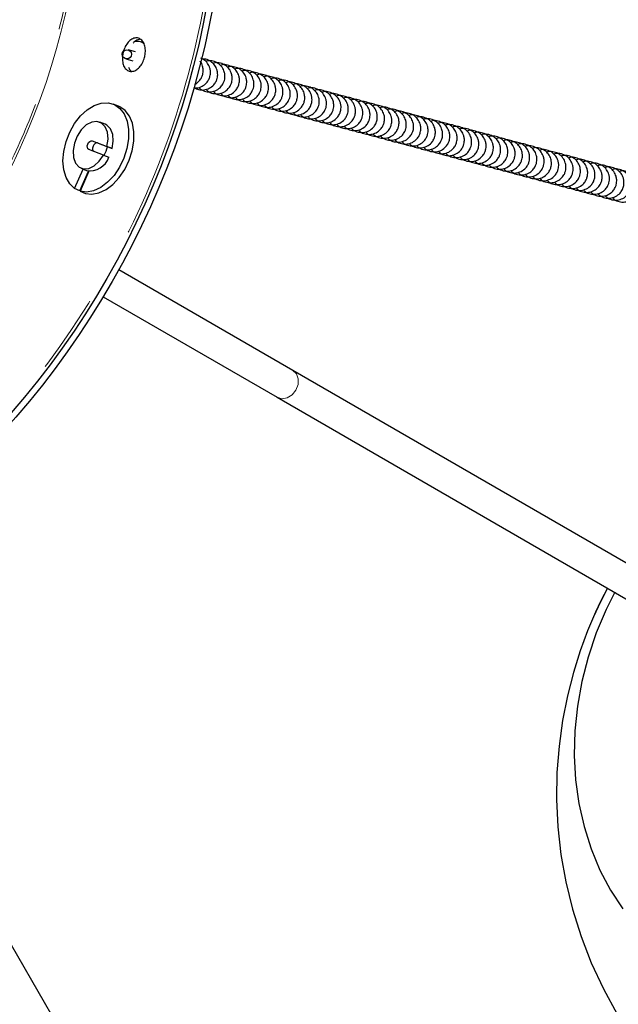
# Model space of a CAD drawing. Header units: millimetres. Extents: x 313 to 1951, y 543 to 2760.
# Tile 12 of 64: x 791 to 887, y 730 to 888. Entities that reach past the tile are written whole.
import ezdxf

# ---------------------------------------------------------------- set-up
doc = ezdxf.new("R2010")
doc.units = ezdxf.units.MM
doc.header["$LTSCALE"] = 10
doc.linetypes.add('PHANTOM', pattern=[12.7, 6.35, -1.27, 1.27, -1.27, 1.27, -1.27])

msp = doc.modelspace()

# ---------------------------------------------------------------- linework, layer by layer
at = {"color": 7, "linetype": 'Continuous', "lineweight": 25}
for p, q in [((809.7, 882.81), (808.54, 883.12)), ((808.16, 881.67), (809.32, 881.36)), ((807.01, 874.08), (806.16, 874.43)), ((804.85, 871.18), (804, 871.52)), ((802.77, 868.51), (805.14, 867.62)), ((803.63, 868.17), (805.99, 867.28)), ((804.59, 866.23), (802.23, 867.12)), ((805.99, 867.28), (805.14, 867.62)), ((804.59, 866.23), (805.44, 865.88)), ((799.94, 860.84), (801.31, 863.98)), ((800.79, 860.5), (802.17, 863.67)), ((802.22, 863.66), (800.81, 860.42)), ((801, 864.11), (801.85, 863.76)), ((800.79, 860.5), (799.94, 860.84)), ((800.81, 860.42), (801.67, 860.08)), ((834.98, 831.66), (807.02, 847.8)), ((804.52, 843.47), (832.48, 827.33)), ((913.96, 786.05), (834.98, 831.66)), ((832.48, 827.33), (911.52, 781.69)), ((818.81, 689.07), (773.21, 768.05))]:
    msp.add_line(p, q, dxfattribs=at)
at = {"color": 250, "linetype": 'PHANTOM', "lineweight": 18}
msp.add_line((802.77, 868.51), (803.63, 868.17), dxfattribs=at)
at = {"color": 7, "linetype": 'Continuous', "lineweight": 25, "flags": 128}
for points in [[(799.94, 860.84), (799.15, 861.59), (798.56, 862.62), (798.2, 863.88), (798.07, 865.3), (798.2, 866.83), (798.56, 868.39), (799.16, 869.9), (799.94, 871.3), (800.89, 872.52), (801.96, 873.5), (803.09, 874.2), (804.23, 874.59), (805.33, 874.63), (806.34, 874.35), (807.21, 873.73), (807.9, 872.83), (808.37, 871.67), (808.61, 870.32), (808.6, 868.83), (808.34, 867.27), (807.85, 865.73), (807.15, 864.27), (806.27, 862.96), (805.25, 861.86), (804.14, 861.02), (803, 860.49), (801.87, 860.29), (800.81, 860.42)], [(801.67, 860.08), (802.72, 859.94), (803.85, 860.15), (804.99, 860.68), (806.1, 861.52), (807.12, 862.61), (808, 863.93), (808.7, 865.39), (809.19, 866.93), (809.45, 868.48), (809.46, 869.97), (809.22, 871.33), (808.75, 872.48), (808.06, 873.39), (807.19, 874), (807.01, 874.08)], [(805.14, 867.62), (805.31, 868.8), (805.22, 869.89), (804.86, 870.77), (804.28, 871.38), (803.53, 871.64), (802.68, 871.53), (801.81, 871.07), (801.01, 870.3), (800.35, 869.29), (799.9, 868.14), (799.69, 866.95), (799.76, 865.85), (800.09, 864.94), (800.65, 864.3), (801.38, 864), (802.23, 864.07), (803.1, 864.49), (803.91, 865.24), (804.59, 866.23)], [(805.99, 867.28), (806.16, 868.46), (806.07, 869.54), (805.71, 870.43), (805.13, 871.03), (804.85, 871.18)], [(802.23, 867.12), (802.07, 867.24), (801.99, 867.44), (801.98, 867.71), (802.05, 867.99), (802.19, 868.24), (802.37, 868.43), (802.58, 868.53), (802.77, 868.51)], [(803.63, 868.17), (803.43, 868.18), (803.23, 868.09), (803.04, 867.9), (802.9, 867.64), (802.83, 867.36), (802.84, 867.1), (802.93, 866.89), (802.98, 866.83)], [(885.58, 796.67), (884.5, 794.63), (883.66, 792.85), (882.38, 789.84), (881.19, 786.64), (880.08, 783.12), (879.12, 779.37), (878.34, 775.42), (877.78, 771.31), (877.45, 767.07), (877.39, 762.74), (877.6, 758.35), (878.09, 753.93), (878.87, 749.51), (879.94, 745.11), (881.31, 740.76), (882.96, 736.49), (884.9, 732.31), (887.12, 728.26)], [(886.72, 796.01), (885.34, 793.24), (883.75, 789.48), (882.44, 785.62), (881.44, 781.69), (880.73, 777.73), (880.33, 773.76), (880.23, 769.81), (880.45, 765.92), (880.98, 762.1), (881.81, 758.39), (882.94, 754.82), (884.36, 751.41), (886.06, 748.19), (888.03, 745.18)], [(885.55, 796.69), (884.42, 794.46), (883.32, 792.09)]]:
    msp.add_lwpolyline(points, dxfattribs=at)
at = {"color": 250, "linetype": 'PHANTOM', "lineweight": 18, "flags": 128}
msp.add_lwpolyline([(832.48, 827.33), (833.26, 827.1), (834.1, 827.23), (834.9, 827.71), (835.51, 828.46), (835.85, 829.37), (835.87, 830.29), (835.57, 831.1), (834.98, 831.66), (834.98, 831.66)], dxfattribs=at)
at = {"color": 7, "linetype": 'Continuous', "lineweight": 25}
for centre, radius in [((685.41, 915.12), 139), ((685.41, 915.12), 138), ((808.34, 882.41), 0.744)]:
    msp.add_circle(centre, radius, dxfattribs=at)
at = {"color": 250, "linetype": 'PHANTOM', "lineweight": 18}
for radius in [137.53, 116.03]:
    msp.add_circle((685.41, 915.12), radius, dxfattribs=at)
at = {"color": 7, "linetype": 'Continuous', "lineweight": 25}
for centre, radius, start, end in [((801.09, 868.39), 4.21, 328.5587, 348.8202), ((802.4, 866.94), 3.22, 260.3069, 340.8417)]:
    msp.add_arc(centre, radius, start, end, dxfattribs=at)
at = {"color": 250, "linetype": 'PHANTOM', "lineweight": 18}
msp.add_open_spline([(655.09, 1026.72), (658.46, 1027.55), (665.31, 1029.22), (675.99, 1030.55), (687.06, 1030.94), (698.39, 1030.23), (709.83, 1028.36), (721.2, 1025.3), (732.31, 1021.06), (742.98, 1015.66), (753.04, 1009.18), (761.3, 1002.57), (767.96, 996.24), (773.23, 990.5), (778.84, 983.5), (784.46, 975.16), (789.73, 965.42), (793.94, 955.52), (797.16, 945.49), (799.46, 935.21), (800.84, 924.54), (801.22, 913.47), (800.51, 902.14), (798.64, 890.7), (795.59, 879.33), (791.34, 868.22), (785.94, 857.55), (779.47, 847.49), (772.85, 839.23), (766.52, 832.57), (760.78, 827.3), (753.79, 821.7), (745.44, 816.07), (735.7, 810.81), (725.81, 806.55), (719.05, 804.52), (715.73, 803.53)], degree=3, knots=[0, 0, 0, 0, 0.028641, 0.058247, 0.088731, 0.11999, 0.151897, 0.184307, 0.217062, 0.249992, 0.282923, 0.315678, 0.337287, 0.358735, 0.38001, 0.411269, 0.441753, 0.471359, 0.5, 0.528641, 0.558247, 0.588731, 0.61999, 0.651897, 0.684307, 0.717062, 0.749992, 0.782923, 0.815678, 0.837287, 0.858735, 0.88001, 0.911269, 0.941753, 0.971359, 1, 1, 1, 1], dxfattribs=at)
at = {"color": 7, "linetype": 'Continuous', "lineweight": 25}
for points, knots in [([(808.72, 879.7), (808.54, 879.78), (808.17, 879.95), (807.79, 880.55), (807.6, 881.34), (807.61, 882.13), (807.76, 882.92), (808.06, 883.68), (808.54, 884.4), (809.13, 884.89), (809.76, 885.1), (810.36, 884.99), (810.86, 884.59), (811.2, 883.93), (811.34, 883.09), (811.29, 882.38), (811.13, 881.69), (810.87, 881.02), (810.37, 880.3), (809.77, 879.81), (809.19, 879.62), (808.86, 879.68), (808.72, 879.7)], [0, 0, 0, 0, 0.053675, 0.10735, 0.161029, 0.214712, 0.24784, 0.301515, 0.35519, 0.408869, 0.462552, 0.516229, 0.569901, 0.623576, 0.677258, 0.730939, 0.747782, 0.801457, 0.855132, 0.908811, 0.962493, 1, 1, 1, 1]), ([(810.49, 884.82), (810.36, 884.8), (810.01, 884.77), (809.6, 884.51), (809.38, 884.24), (809.34, 884.18)], [0, 0, 0, 0, 0.352849, 0.866723, 1, 1, 1, 1]), ([(811.16, 884.13), (810.96, 884.23), (810.49, 884.46), (809.93, 884.54), (809.64, 884.45), (809.64, 884.45)], [0, 0, 0, 0, 0.42972, 0.9924861, 1, 1, 1, 1]), ([(819.21, 877.03), (819.33, 877.02), (819.74, 876.97), (820.44, 877.24), (821.11, 877.74), (821.5, 878.32), (821.73, 878.94), (821.8, 879.57), (821.67, 880.3), (821.33, 880.98), (820.8, 881.54), (820.36, 881.71), (820.2, 881.77)], [0, 0, 0, 0, 0.049519, 0.1790137, 0.3108869, 0.4075762, 0.4801437, 0.5961801, 0.6772836, 0.79879, 0.9251072, 1, 1, 1, 1]), ([(819.21, 877.03), (819.42, 876.92), (819.88, 876.68), (820.73, 876.65), (821.61, 876.91), (822.27, 877.43), (822.67, 878.01), (822.9, 878.63), (822.96, 879.26), (822.83, 879.98), (822.49, 880.68), (821.86, 881.29), (821.15, 881.64), (820.67, 881.64), (820.48, 881.64)], [0, 0, 0, 0, 0.075041, 0.173316, 0.272182, 0.372863, 0.446682, 0.502085, 0.590675, 0.652595, 0.745361, 0.8418, 0.939531, 1, 1, 1, 1]), ([(819.23, 877.57), (819.23, 877.58), (819.53, 877.67), (819.94, 878.07), (820.34, 878.63), (820.57, 879.25), (820.63, 879.88), (820.49, 880.6), (820.32, 881.08), (820.1, 881.29), (820.09, 881.3)], [0, 0, 0, 0, 0.004567, 0.213793, 0.367198, 0.482331, 0.666431, 0.795107, 0.987886, 1, 1, 1, 1]), ([(819.88, 877.11), (819.98, 877), (820.28, 876.68), (821, 876.4), (821.89, 876.33), (822.77, 876.6), (823.44, 877.12), (823.83, 877.7), (824.06, 878.32), (824.13, 878.95), (824, 879.68), (823.66, 880.37), (823.03, 880.99), (822.21, 881.34), (821.48, 881.43), (821.09, 881.29), (820.98, 881.26)], [0, 0, 0, 0, 0.042088, 0.1273496, 0.2130861, 0.2993373, 0.3871728, 0.4515737, 0.499908, 0.5771953, 0.631215, 0.7121456, 0.7962805, 0.8815421, 0.9672785, 1, 1, 1, 1]), ([(821.05, 876.8), (821.14, 876.69), (821.45, 876.37), (822.16, 876.09), (823.06, 876.02), (823.94, 876.29), (824.6, 876.81), (825, 877.39), (825.23, 878.01), (825.29, 878.64), (825.17, 879.36), (824.83, 880.06), (824.19, 880.68), (823.37, 881.03), (822.64, 881.12), (822.26, 880.98), (822.15, 880.95)], [0, 0, 0, 0, 0.042088, 0.12735, 0.213086, 0.299337, 0.387173, 0.451574, 0.499908, 0.577195, 0.631215, 0.712146, 0.79628, 0.881542, 0.967279, 1, 1, 1, 1]), ([(822.21, 876.49), (822.31, 876.38), (822.61, 876.06), (823.33, 875.78), (824.22, 875.71), (825.1, 875.98), (825.77, 876.5), (826.16, 877.08), (826.4, 877.7), (826.46, 878.33), (826.33, 879.05), (825.99, 879.75), (825.36, 880.37), (824.54, 880.72), (823.81, 880.81), (823.42, 880.67), (823.31, 880.63)], [0, 0, 0, 0, 0.042088, 0.12735, 0.213086, 0.299337, 0.387173, 0.451574, 0.499908, 0.577195, 0.631215, 0.712146, 0.79628, 0.881542, 0.967279, 1, 1, 1, 1]), ([(808.61, 880.34), (808.64, 880.27), (808.75, 879.96), (808.95, 879.75), (809.13, 879.66), (809.13, 879.66)], [0, 0, 0, 0, 0.218532, 0.993703, 1, 1, 1, 1]), ([(823.38, 876.18), (823.48, 876.07), (823.78, 875.75), (824.49, 875.47), (825.39, 875.4), (826.27, 875.67), (826.94, 876.19), (827.33, 876.77), (827.56, 877.39), (827.62, 878.02), (827.5, 878.74), (827.16, 879.44), (826.52, 880.06), (825.71, 880.41), (824.98, 880.5), (824.59, 880.36), (824.48, 880.32)], [0, 0, 0, 0, 0.042088, 0.12735, 0.213086, 0.299337, 0.387173, 0.451574, 0.499908, 0.577195, 0.631215, 0.712146, 0.79628, 0.881542, 0.967279, 1, 1, 1, 1]), ([(824.54, 875.87), (824.64, 875.76), (824.94, 875.43), (825.66, 875.16), (826.56, 875.09), (827.44, 875.36), (828.1, 875.88), (828.49, 876.46), (828.73, 877.08), (828.79, 877.71), (828.66, 878.43), (828.32, 879.13), (827.69, 879.75), (826.87, 880.1), (826.14, 880.19), (825.75, 880.05), (825.65, 880.01)], [0, 0, 0, 0, 0.042088, 0.12735, 0.213086, 0.299337, 0.387173, 0.451574, 0.499908, 0.577195, 0.631215, 0.712146, 0.79628, 0.881542, 0.967279, 1, 1, 1, 1]), ([(825.71, 875.56), (825.81, 875.45), (826.11, 875.12), (826.82, 874.85), (827.72, 874.78), (828.6, 875.05), (829.27, 875.57), (829.66, 876.15), (829.89, 876.77), (829.96, 877.4), (829.83, 878.12), (829.49, 878.82), (828.86, 879.44), (828.04, 879.79), (827.31, 879.88), (826.92, 879.74), (826.81, 879.7)], [0, 0, 0, 0, 0.042088, 0.12735, 0.213086, 0.299337, 0.387173, 0.451574, 0.499908, 0.577195, 0.631215, 0.712146, 0.79628, 0.881542, 0.967279, 1, 1, 1, 1]), ([(826.87, 875.25), (826.97, 875.14), (827.28, 874.81), (827.99, 874.54), (828.89, 874.47), (829.77, 874.74), (830.43, 875.26), (830.83, 875.84), (831.06, 876.46), (831.12, 877.09), (830.99, 877.81), (830.66, 878.51), (830.02, 879.13), (829.2, 879.48), (828.47, 879.57), (828.08, 879.43), (827.98, 879.39)], [0, 0, 0, 0, 0.042088, 0.12735, 0.213086, 0.299337, 0.387173, 0.451574, 0.499908, 0.577195, 0.631215, 0.712146, 0.79628, 0.881542, 0.967279, 1, 1, 1, 1]), ([(828.04, 874.94), (828.14, 874.83), (828.44, 874.5), (829.16, 874.23), (830.05, 874.16), (830.93, 874.43), (831.6, 874.95), (831.99, 875.53), (832.23, 876.15), (832.29, 876.78), (832.16, 877.5), (831.82, 878.2), (831.19, 878.82), (830.37, 879.17), (829.64, 879.26), (829.25, 879.12), (829.14, 879.08)], [0, 0, 0, 0, 0.042088, 0.12735, 0.213086, 0.299337, 0.387173, 0.451574, 0.499908, 0.577195, 0.631215, 0.712146, 0.79628, 0.881542, 0.967279, 1, 1, 1, 1]), ([(829.21, 874.63), (829.31, 874.52), (829.61, 874.19), (830.32, 873.92), (831.22, 873.85), (832.1, 874.12), (832.77, 874.64), (833.16, 875.22), (833.39, 875.84), (833.45, 876.47), (833.33, 877.19), (832.99, 877.89), (832.35, 878.51), (831.54, 878.86), (830.8, 878.95), (830.42, 878.81), (830.31, 878.77)], [0, 0, 0, 0, 0.042088, 0.1273496, 0.2130861, 0.2993373, 0.3871728, 0.4515737, 0.499908, 0.5771953, 0.631215, 0.7121456, 0.7962805, 0.8815421, 0.9672785, 1, 1, 1, 1]), ([(830.37, 874.32), (830.47, 874.21), (830.77, 873.88), (831.49, 873.61), (832.39, 873.54), (833.27, 873.81), (833.93, 874.33), (834.32, 874.91), (834.56, 875.53), (834.62, 876.16), (834.49, 876.88), (834.15, 877.58), (833.52, 878.2), (832.7, 878.55), (831.97, 878.64), (831.58, 878.5), (831.48, 878.46)], [0, 0, 0, 0, 0.042088, 0.1273496, 0.2130861, 0.2993373, 0.3871728, 0.4515737, 0.499908, 0.5771953, 0.631215, 0.7121456, 0.7962805, 0.8815421, 0.9672785, 1, 1, 1, 1]), ([(831.54, 874), (831.64, 873.9), (831.94, 873.57), (832.65, 873.3), (833.55, 873.23), (834.43, 873.5), (835.1, 874.02), (835.49, 874.6), (835.72, 875.22), (835.79, 875.84), (835.66, 876.57), (835.32, 877.27), (834.69, 877.89), (833.87, 878.24), (833.14, 878.33), (832.75, 878.19), (832.64, 878.15)], [0, 0, 0, 0, 0.042088, 0.12735, 0.213086, 0.299337, 0.387173, 0.451574, 0.499908, 0.577195, 0.631215, 0.712146, 0.79628, 0.881542, 0.967279, 1, 1, 1, 1]), ([(832.7, 873.69), (832.8, 873.59), (833.1, 873.26), (833.82, 872.99), (834.72, 872.92), (835.6, 873.19), (836.26, 873.71), (836.66, 874.29), (836.89, 874.9), (836.95, 875.53), (836.82, 876.26), (836.48, 876.96), (835.85, 877.58), (835.03, 877.93), (834.3, 878.02), (833.91, 877.88), (833.81, 877.84)], [0, 0, 0, 0, 0.042088, 0.12735, 0.213086, 0.299337, 0.387173, 0.451574, 0.499908, 0.577195, 0.631215, 0.712146, 0.79628, 0.881542, 0.967279, 1, 1, 1, 1]), ([(833.87, 873.38), (833.97, 873.28), (834.27, 872.95), (834.99, 872.68), (835.88, 872.61), (836.76, 872.88), (837.43, 873.4), (837.82, 873.98), (838.05, 874.59), (838.12, 875.22), (837.99, 875.95), (837.65, 876.65), (837.02, 877.26), (836.2, 877.62), (835.47, 877.71), (835.08, 877.57), (834.97, 877.53)], [0, 0, 0, 0, 0.042088, 0.12735, 0.213086, 0.299337, 0.387173, 0.451574, 0.499908, 0.577195, 0.631215, 0.712146, 0.79628, 0.881542, 0.967279, 1, 1, 1, 1]), ([(835.04, 873.07), (835.13, 872.97), (835.44, 872.64), (836.15, 872.37), (837.05, 872.3), (837.93, 872.57), (838.59, 873.08), (838.99, 873.67), (839.22, 874.28), (839.28, 874.91), (839.15, 875.64), (838.82, 876.33), (838.18, 876.95), (837.36, 877.31), (836.63, 877.4), (836.25, 877.26), (836.14, 877.22)], [0, 0, 0, 0, 0.042088, 0.12735, 0.213086, 0.299337, 0.387173, 0.451574, 0.499908, 0.577195, 0.631215, 0.712146, 0.79628, 0.881542, 0.967279, 1, 1, 1, 1]), ([(836.2, 872.76), (836.3, 872.66), (836.6, 872.33), (837.32, 872.05), (838.21, 871.99), (839.09, 872.26), (839.76, 872.77), (840.15, 873.36), (840.39, 873.97), (840.45, 874.6), (840.32, 875.33), (839.98, 876.02), (839.35, 876.64), (838.53, 877), (837.8, 877.09), (837.41, 876.95), (837.3, 876.91)], [0, 0, 0, 0, 0.042088, 0.12735, 0.213086, 0.299337, 0.387173, 0.451574, 0.499908, 0.577195, 0.631215, 0.712146, 0.79628, 0.881542, 0.967279, 1, 1, 1, 1]), ([(837.37, 872.45), (837.47, 872.35), (837.77, 872.02), (838.48, 871.74), (839.38, 871.68), (840.26, 871.95), (840.93, 872.46), (841.32, 873.05), (841.55, 873.66), (841.61, 874.29), (841.49, 875.02), (841.15, 875.71), (840.51, 876.33), (839.7, 876.68), (838.97, 876.78), (838.58, 876.64), (838.47, 876.6)], [0, 0, 0, 0, 0.042088, 0.12735, 0.213086, 0.299337, 0.387173, 0.451574, 0.499908, 0.577195, 0.631215, 0.712146, 0.79628, 0.881542, 0.967279, 1, 1, 1, 1]), ([(838.53, 872.14), (838.63, 872.04), (838.93, 871.71), (839.65, 871.43), (840.55, 871.37), (841.43, 871.64), (842.09, 872.15), (842.48, 872.74), (842.72, 873.35), (842.78, 873.98), (842.65, 874.71), (842.31, 875.4), (841.68, 876.02), (840.86, 876.37), (840.13, 876.47), (839.74, 876.33), (839.64, 876.29)], [0, 0, 0, 0, 0.042088, 0.12735, 0.213086, 0.299337, 0.387173, 0.451574, 0.499908, 0.577195, 0.631215, 0.712146, 0.79628, 0.881542, 0.967279, 1, 1, 1, 1]), ([(839.7, 871.83), (839.8, 871.73), (840.1, 871.4), (840.81, 871.12), (841.71, 871.06), (842.59, 871.33), (843.26, 871.84), (843.65, 872.43), (843.88, 873.04), (843.95, 873.67), (843.82, 874.4), (843.48, 875.09), (842.85, 875.71), (842.03, 876.06), (841.3, 876.16), (840.91, 876.02), (840.8, 875.98)], [0, 0, 0, 0, 0.042088, 0.12735, 0.213086, 0.299337, 0.387173, 0.451574, 0.499908, 0.577195, 0.631215, 0.712146, 0.79628, 0.881542, 0.967279, 1, 1, 1, 1]), ([(840.86, 871.52), (840.96, 871.42), (841.27, 871.09), (841.98, 870.81), (842.88, 870.75), (843.76, 871.02), (844.42, 871.53), (844.82, 872.12), (845.05, 872.73), (845.11, 873.36), (844.98, 874.09), (844.65, 874.78), (844.01, 875.4), (843.19, 875.75), (842.46, 875.85), (842.07, 875.71), (841.97, 875.67)], [0, 0, 0, 0, 0.042088, 0.12735, 0.213086, 0.299337, 0.387173, 0.451574, 0.499908, 0.577195, 0.631215, 0.712146, 0.79628, 0.881542, 0.967279, 1, 1, 1, 1]), ([(842.03, 871.21), (842.13, 871.11), (842.43, 870.78), (843.15, 870.5), (844.04, 870.44), (844.92, 870.71), (845.59, 871.22), (845.98, 871.8), (846.22, 872.42), (846.28, 873.05), (846.15, 873.78), (845.81, 874.47), (845.18, 875.09), (844.36, 875.44), (843.63, 875.54), (843.24, 875.4), (843.13, 875.36)], [0, 0, 0, 0, 0.042088, 0.12735, 0.213086, 0.299337, 0.387173, 0.451574, 0.499908, 0.577195, 0.631215, 0.712146, 0.79628, 0.881542, 0.967279, 1, 1, 1, 1]), ([(843.2, 870.9), (843.3, 870.79), (843.6, 870.47), (844.31, 870.19), (845.21, 870.13), (846.09, 870.4), (846.76, 870.91), (847.15, 871.49), (847.38, 872.11), (847.44, 872.74), (847.32, 873.47), (846.98, 874.16), (846.34, 874.78), (845.53, 875.13), (844.79, 875.22), (844.41, 875.09), (844.3, 875.05)], [0, 0, 0, 0, 0.042088, 0.12735, 0.213086, 0.299337, 0.387173, 0.451574, 0.499908, 0.577195, 0.631215, 0.712146, 0.79628, 0.881542, 0.967279, 1, 1, 1, 1]), ([(844.36, 870.59), (844.46, 870.48), (844.76, 870.16), (845.48, 869.88), (846.38, 869.82), (847.25, 870.09), (847.92, 870.6), (848.31, 871.18), (848.55, 871.8), (848.61, 872.43), (848.48, 873.16), (848.14, 873.85), (847.51, 874.47), (846.69, 874.82), (845.96, 874.91), (845.57, 874.78), (845.46, 874.74)], [0, 0, 0, 0, 0.042088, 0.12735, 0.213086, 0.299337, 0.387173, 0.451574, 0.499908, 0.577195, 0.631215, 0.712146, 0.79628, 0.881542, 0.967279, 1, 1, 1, 1]), ([(845.53, 870.28), (845.63, 870.17), (845.93, 869.85), (846.64, 869.57), (847.54, 869.51), (848.42, 869.78), (849.09, 870.29), (849.48, 870.87), (849.71, 871.49), (849.78, 872.12), (849.65, 872.85), (849.31, 873.54), (848.68, 874.16), (847.86, 874.51), (847.13, 874.6), (846.74, 874.47), (846.63, 874.43)], [0, 0, 0, 0, 0.042088, 0.12735, 0.213086, 0.299337, 0.387173, 0.451574, 0.499908, 0.577195, 0.631215, 0.712146, 0.79628, 0.881542, 0.967279, 1, 1, 1, 1]), ([(846.69, 869.97), (846.79, 869.86), (847.09, 869.54), (847.81, 869.26), (848.71, 869.2), (849.59, 869.47), (850.25, 869.98), (850.65, 870.56), (850.88, 871.18), (850.94, 871.81), (850.81, 872.54), (850.47, 873.23), (849.84, 873.85), (849.02, 874.2), (848.29, 874.29), (847.9, 874.16), (847.8, 874.12)], [0, 0, 0, 0, 0.042088, 0.12735, 0.213086, 0.299337, 0.387173, 0.451574, 0.499908, 0.577195, 0.631215, 0.712146, 0.79628, 0.881542, 0.967279, 1, 1, 1, 1]), ([(847.86, 869.66), (847.96, 869.55), (848.26, 869.23), (848.98, 868.95), (849.87, 868.89), (850.75, 869.16), (851.42, 869.67), (851.81, 870.25), (852.04, 870.87), (852.11, 871.5), (851.98, 872.23), (851.64, 872.92), (851.01, 873.54), (850.19, 873.89), (849.46, 873.98), (849.07, 873.85), (848.96, 873.81)], [0, 0, 0, 0, 0.042088, 0.12735, 0.213086, 0.299337, 0.387173, 0.451574, 0.499908, 0.577195, 0.631215, 0.712146, 0.79628, 0.881542, 0.967279, 1, 1, 1, 1]), ([(849.03, 869.35), (849.12, 869.24), (849.43, 868.92), (850.14, 868.64), (851.04, 868.58), (851.92, 868.85), (852.58, 869.36), (852.98, 869.94), (853.21, 870.56), (853.27, 871.19), (853.14, 871.92), (852.81, 872.61), (852.17, 873.23), (851.35, 873.58), (850.62, 873.67), (850.24, 873.54), (850.13, 873.5)], [0, 0, 0, 0, 0.042088, 0.12735, 0.213086, 0.299337, 0.387173, 0.451574, 0.499908, 0.577195, 0.631215, 0.712146, 0.79628, 0.881542, 0.967279, 1, 1, 1, 1]), ([(850.19, 869.04), (850.29, 868.93), (850.59, 868.61), (851.31, 868.33), (852.2, 868.27), (853.08, 868.54), (853.75, 869.05), (854.14, 869.63), (854.38, 870.25), (854.44, 870.88), (854.31, 871.61), (853.97, 872.3), (853.34, 872.92), (852.52, 873.27), (851.79, 873.36), (851.4, 873.23), (851.29, 873.19)], [0, 0, 0, 0, 0.042088, 0.12735, 0.213086, 0.299337, 0.387173, 0.451574, 0.499908, 0.577195, 0.631215, 0.712146, 0.79628, 0.881542, 0.967279, 1, 1, 1, 1]), ([(851.36, 868.73), (851.46, 868.62), (851.76, 868.3), (852.47, 868.02), (853.37, 867.96), (854.25, 868.23), (854.92, 868.74), (855.31, 869.32), (855.54, 869.94), (855.6, 870.57), (855.48, 871.3), (855.14, 871.99), (854.5, 872.61), (853.69, 872.96), (852.96, 873.05), (852.57, 872.92), (852.46, 872.88)], [0, 0, 0, 0, 0.042088, 0.12735, 0.213086, 0.299337, 0.387173, 0.451574, 0.499908, 0.577195, 0.631215, 0.712146, 0.79628, 0.881542, 0.967279, 1, 1, 1, 1]), ([(852.52, 868.42), (852.62, 868.31), (852.92, 867.99), (853.64, 867.71), (854.54, 867.65), (855.42, 867.91), (856.08, 868.43), (856.47, 869.01), (856.71, 869.63), (856.77, 870.26), (856.64, 870.99), (856.3, 871.68), (855.67, 872.3), (854.85, 872.65), (854.12, 872.74), (853.73, 872.61), (853.63, 872.57)], [0, 0, 0, 0, 0.042088, 0.12735, 0.213086, 0.299337, 0.387173, 0.451574, 0.499908, 0.577195, 0.631215, 0.712146, 0.79628, 0.881542, 0.967279, 1, 1, 1, 1]), ([(853.69, 868.11), (853.79, 868), (854.09, 867.68), (854.8, 867.4), (855.7, 867.33), (856.58, 867.6), (857.25, 868.12), (857.64, 868.7), (857.87, 869.32), (857.94, 869.95), (857.81, 870.68), (857.47, 871.37), (856.84, 871.99), (856.02, 872.34), (855.29, 872.43), (854.9, 872.3), (854.79, 872.26)], [0, 0, 0, 0, 0.042088, 0.12735, 0.213086, 0.299337, 0.387173, 0.451574, 0.499908, 0.577195, 0.631215, 0.712146, 0.79628, 0.881542, 0.967279, 1, 1, 1, 1]), ([(854.85, 867.8), (854.95, 867.69), (855.26, 867.37), (855.97, 867.09), (856.87, 867.02), (857.75, 867.29), (858.41, 867.81), (858.81, 868.39), (859.04, 869.01), (859.1, 869.64), (858.97, 870.37), (858.64, 871.06), (858, 871.68), (857.18, 872.03), (856.45, 872.12), (856.06, 871.99), (855.96, 871.95)], [0, 0, 0, 0, 0.042088, 0.12735, 0.213086, 0.299337, 0.387173, 0.451574, 0.499908, 0.577195, 0.631215, 0.712146, 0.79628, 0.881542, 0.967279, 1, 1, 1, 1]), ([(856.02, 867.49), (856.12, 867.38), (856.42, 867.06), (857.14, 866.78), (858.03, 866.71), (858.91, 866.98), (859.58, 867.5), (859.97, 868.08), (860.21, 868.7), (860.27, 869.33), (860.14, 870.06), (859.8, 870.75), (859.17, 871.37), (858.35, 871.72), (857.62, 871.81), (857.23, 871.67), (857.12, 871.64)], [0, 0, 0, 0, 0.042088, 0.12735, 0.213086, 0.299337, 0.387173, 0.451574, 0.499908, 0.577195, 0.631215, 0.712146, 0.79628, 0.881542, 0.967279, 1, 1, 1, 1]), ([(857.19, 867.18), (857.29, 867.07), (857.59, 866.75), (858.3, 866.47), (859.2, 866.4), (860.08, 866.67), (860.75, 867.19), (861.14, 867.77), (861.37, 868.39), (861.43, 869.02), (861.31, 869.75), (860.97, 870.44), (860.33, 871.06), (859.52, 871.41), (858.78, 871.5), (858.4, 871.36), (858.29, 871.33)], [0, 0, 0, 0, 0.042088, 0.12735, 0.213086, 0.299337, 0.387173, 0.451574, 0.499908, 0.577195, 0.631215, 0.712146, 0.79628, 0.881542, 0.967279, 1, 1, 1, 1]), ([(858.35, 866.87), (858.45, 866.76), (858.75, 866.44), (859.47, 866.16), (860.36, 866.09), (861.24, 866.36), (861.91, 866.88), (862.3, 867.46), (862.54, 868.08), (862.6, 868.71), (862.47, 869.44), (862.13, 870.13), (861.5, 870.75), (860.68, 871.1), (859.95, 871.19), (859.56, 871.05), (859.45, 871.02)], [0, 0, 0, 0, 0.042088, 0.12735, 0.213086, 0.299337, 0.387173, 0.451574, 0.499908, 0.577195, 0.631215, 0.712146, 0.79628, 0.881542, 0.967279, 1, 1, 1, 1]), ([(859.52, 866.56), (859.62, 866.45), (859.92, 866.13), (860.63, 865.85), (861.53, 865.78), (862.41, 866.05), (863.08, 866.57), (863.47, 867.15), (863.7, 867.77), (863.77, 868.4), (863.64, 869.13), (863.3, 869.82), (862.66, 870.44), (861.85, 870.79), (861.12, 870.88), (860.73, 870.74), (860.62, 870.71)], [0, 0, 0, 0, 0.042088, 0.1273496, 0.2130861, 0.2993373, 0.3871728, 0.4515737, 0.499908, 0.5771953, 0.631215, 0.7121456, 0.7962805, 0.8815421, 0.9672785, 1, 1, 1, 1]), ([(860.68, 866.25), (860.78, 866.14), (861.08, 865.82), (861.8, 865.54), (862.7, 865.47), (863.58, 865.74), (864.24, 866.26), (864.64, 866.84), (864.87, 867.46), (864.93, 868.09), (864.8, 868.82), (864.46, 869.51), (863.83, 870.13), (863.01, 870.48), (862.28, 870.57), (861.89, 870.43), (861.79, 870.4)], [0, 0, 0, 0, 0.042088, 0.12735, 0.213086, 0.299337, 0.387173, 0.451574, 0.499908, 0.577195, 0.631215, 0.712146, 0.79628, 0.881542, 0.967279, 1, 1, 1, 1]), ([(861.85, 865.94), (861.95, 865.83), (862.25, 865.51), (862.97, 865.23), (863.86, 865.16), (864.74, 865.43), (865.41, 865.95), (865.8, 866.53), (866.03, 867.15), (866.1, 867.78), (865.97, 868.51), (865.63, 869.2), (865, 869.82), (864.18, 870.17), (863.45, 870.26), (863.06, 870.12), (862.95, 870.09)], [0, 0, 0, 0, 0.042088, 0.12735, 0.213086, 0.299337, 0.387173, 0.451574, 0.499908, 0.577195, 0.631215, 0.712146, 0.79628, 0.881542, 0.967279, 1, 1, 1, 1]), ([(863.01, 865.63), (863.11, 865.52), (863.42, 865.2), (864.13, 864.92), (865.03, 864.85), (865.91, 865.12), (866.57, 865.64), (866.97, 866.22), (867.2, 866.84), (867.26, 867.47), (867.13, 868.2), (866.8, 868.89), (866.16, 869.51), (865.34, 869.86), (864.61, 869.95), (864.23, 869.81), (864.12, 869.78)], [0, 0, 0, 0, 0.042088, 0.12735, 0.213086, 0.299337, 0.387173, 0.451574, 0.499908, 0.577195, 0.631215, 0.712146, 0.79628, 0.881542, 0.967279, 1, 1, 1, 1]), ([(864.18, 865.32), (864.28, 865.21), (864.58, 864.89), (865.3, 864.61), (866.19, 864.54), (867.07, 864.81), (867.74, 865.33), (868.13, 865.91), (868.37, 866.53), (868.43, 867.16), (868.3, 867.88), (867.96, 868.58), (867.33, 869.2), (866.51, 869.55), (865.78, 869.64), (865.39, 869.5), (865.28, 869.47)], [0, 0, 0, 0, 0.042088, 0.12735, 0.213086, 0.299337, 0.387173, 0.451574, 0.499908, 0.577195, 0.631215, 0.712146, 0.79628, 0.881542, 0.967279, 1, 1, 1, 1]), ([(865.35, 865.01), (865.45, 864.9), (865.75, 864.58), (866.46, 864.3), (867.36, 864.23), (868.24, 864.5), (868.91, 865.02), (869.3, 865.6), (869.53, 866.22), (869.59, 866.85), (869.47, 867.57), (869.13, 868.27), (868.49, 868.89), (867.68, 869.24), (866.94, 869.33), (866.56, 869.19), (866.45, 869.15)], [0, 0, 0, 0, 0.042088, 0.12735, 0.213086, 0.299337, 0.387173, 0.451574, 0.499908, 0.577195, 0.631215, 0.712146, 0.79628, 0.881542, 0.967279, 1, 1, 1, 1]), ([(866.51, 864.7), (866.61, 864.59), (866.91, 864.27), (867.63, 863.99), (868.53, 863.92), (869.41, 864.19), (870.07, 864.71), (870.46, 865.29), (870.7, 865.91), (870.76, 866.54), (870.63, 867.26), (870.29, 867.96), (869.66, 868.58), (868.84, 868.93), (868.11, 869.02), (867.72, 868.88), (867.62, 868.84)], [0, 0, 0, 0, 0.042088, 0.12735, 0.213086, 0.299337, 0.387173, 0.451574, 0.499908, 0.577195, 0.631215, 0.712146, 0.79628, 0.881542, 0.967279, 1, 1, 1, 1]), ([(867.68, 864.39), (867.78, 864.28), (868.08, 863.95), (868.79, 863.68), (869.69, 863.61), (870.57, 863.88), (871.24, 864.4), (871.63, 864.98), (871.86, 865.6), (871.93, 866.23), (871.8, 866.95), (871.46, 867.65), (870.83, 868.27), (870.01, 868.62), (869.28, 868.71), (868.89, 868.57), (868.78, 868.53)], [0, 0, 0, 0, 0.042088, 0.1273496, 0.2130861, 0.2993373, 0.3871728, 0.4515737, 0.499908, 0.5771953, 0.631215, 0.7121456, 0.7962805, 0.8815421, 0.9672785, 1, 1, 1, 1]), ([(868.84, 864.08), (868.94, 863.97), (869.25, 863.64), (869.96, 863.37), (870.86, 863.3), (871.74, 863.57), (872.4, 864.09), (872.8, 864.67), (873.03, 865.29), (873.09, 865.92), (872.96, 866.64), (872.63, 867.34), (871.99, 867.96), (871.17, 868.31), (870.44, 868.4), (870.05, 868.26), (869.95, 868.22)], [0, 0, 0, 0, 0.042088, 0.12735, 0.213086, 0.299337, 0.387173, 0.451574, 0.499908, 0.577195, 0.631215, 0.712146, 0.79628, 0.881542, 0.967279, 1, 1, 1, 1]), ([(870.01, 863.77), (870.11, 863.66), (870.41, 863.33), (871.13, 863.06), (872.02, 862.99), (872.9, 863.26), (873.57, 863.78), (873.96, 864.36), (874.19, 864.98), (874.26, 865.61), (874.13, 866.33), (873.79, 867.03), (873.16, 867.65), (872.34, 868), (871.61, 868.09), (871.22, 867.95), (871.11, 867.91)], [0, 0, 0, 0, 0.042088, 0.12735, 0.213086, 0.299337, 0.387173, 0.451574, 0.499908, 0.577195, 0.631215, 0.712146, 0.79628, 0.881542, 0.967279, 1, 1, 1, 1]), ([(871.18, 863.46), (871.28, 863.35), (871.58, 863.02), (872.29, 862.75), (873.19, 862.68), (874.07, 862.95), (874.73, 863.47), (875.13, 864.05), (875.36, 864.67), (875.42, 865.3), (875.3, 866.02), (874.96, 866.72), (874.32, 867.34), (873.5, 867.69), (872.77, 867.78), (872.39, 867.64), (872.28, 867.6)], [0, 0, 0, 0, 0.042088, 0.12735, 0.213086, 0.299337, 0.387173, 0.451574, 0.499908, 0.577195, 0.631215, 0.712146, 0.79628, 0.881542, 0.967279, 1, 1, 1, 1]), ([(872.34, 863.15), (872.44, 863.04), (872.74, 862.71), (873.46, 862.44), (874.35, 862.37), (875.23, 862.64), (875.9, 863.16), (876.29, 863.74), (876.53, 864.36), (876.59, 864.99), (876.46, 865.71), (876.12, 866.41), (875.49, 867.03), (874.67, 867.38), (873.94, 867.47), (873.55, 867.33), (873.44, 867.29)], [0, 0, 0, 0, 0.042088, 0.12735, 0.213086, 0.299337, 0.387173, 0.451574, 0.499908, 0.577195, 0.631215, 0.712146, 0.79628, 0.881542, 0.967279, 1, 1, 1, 1]), ([(873.51, 862.84), (873.61, 862.73), (873.91, 862.4), (874.62, 862.13), (875.52, 862.06), (876.4, 862.33), (877.07, 862.85), (877.46, 863.43), (877.69, 864.05), (877.76, 864.68), (877.63, 865.4), (877.29, 866.1), (876.65, 866.72), (875.84, 867.07), (875.11, 867.16), (874.72, 867.02), (874.61, 866.98)], [0, 0, 0, 0, 0.042088, 0.12735, 0.213086, 0.299337, 0.387173, 0.451574, 0.499908, 0.577195, 0.631215, 0.712146, 0.79628, 0.881542, 0.967279, 1, 1, 1, 1]), ([(874.67, 862.52), (874.77, 862.42), (875.07, 862.09), (875.79, 861.82), (876.69, 861.75), (877.57, 862.02), (878.23, 862.54), (878.63, 863.12), (878.86, 863.73), (878.92, 864.36), (878.79, 865.09), (878.45, 865.79), (877.82, 866.41), (877, 866.76), (876.27, 866.85), (875.88, 866.71), (875.78, 866.67)], [0, 0, 0, 0, 0.042088, 0.12735, 0.213086, 0.299337, 0.387173, 0.451574, 0.499908, 0.577195, 0.631215, 0.712146, 0.79628, 0.881542, 0.967279, 1, 1, 1, 1]), ([(875.84, 862.21), (875.94, 862.11), (876.24, 861.78), (876.95, 861.51), (877.85, 861.44), (878.73, 861.71), (879.4, 862.23), (879.79, 862.81), (880.02, 863.42), (880.09, 864.05), (879.96, 864.78), (879.62, 865.48), (878.99, 866.1), (878.17, 866.45), (877.44, 866.54), (877.05, 866.4), (876.94, 866.36)], [0, 0, 0, 0, 0.042088, 0.12735, 0.213086, 0.299337, 0.387173, 0.451574, 0.499908, 0.577195, 0.631215, 0.712146, 0.79628, 0.881542, 0.967279, 1, 1, 1, 1]), ([(877, 861.9), (877.1, 861.8), (877.41, 861.47), (878.12, 861.2), (879.02, 861.13), (879.9, 861.4), (880.56, 861.92), (880.96, 862.5), (881.19, 863.11), (881.25, 863.74), (881.12, 864.47), (880.79, 865.16), (880.15, 865.78), (879.33, 866.14), (878.6, 866.23), (878.22, 866.09), (878.11, 866.05)], [0, 0, 0, 0, 0.042088, 0.12735, 0.213086, 0.299337, 0.387173, 0.451574, 0.499908, 0.577195, 0.631215, 0.712146, 0.79628, 0.881542, 0.967279, 1, 1, 1, 1]), ([(878.17, 861.59), (878.27, 861.49), (878.57, 861.16), (879.29, 860.89), (880.18, 860.82), (881.06, 861.09), (881.73, 861.6), (882.12, 862.19), (882.36, 862.8), (882.42, 863.43), (882.29, 864.16), (881.95, 864.85), (881.32, 865.47), (880.5, 865.83), (879.77, 865.92), (879.38, 865.78), (879.27, 865.74)], [0, 0, 0, 0, 0.042088, 0.12735, 0.213086, 0.299337, 0.387173, 0.451574, 0.499908, 0.577195, 0.631215, 0.712146, 0.79628, 0.881542, 0.967279, 1, 1, 1, 1]), ([(879.34, 861.28), (879.44, 861.18), (879.74, 860.85), (880.45, 860.57), (881.35, 860.51), (882.23, 860.78), (882.9, 861.29), (883.29, 861.88), (883.52, 862.49), (883.58, 863.12), (883.46, 863.85), (883.12, 864.54), (882.48, 865.16), (881.67, 865.52), (880.93, 865.61), (880.55, 865.47), (880.44, 865.43)], [0, 0, 0, 0, 0.042088, 0.1273496, 0.2130861, 0.2993373, 0.3871728, 0.4515737, 0.499908, 0.5771953, 0.631215, 0.7121456, 0.7962805, 0.8815421, 0.9672785, 1, 1, 1, 1]), ([(880.5, 860.97), (880.6, 860.87), (880.9, 860.54), (881.62, 860.26), (882.52, 860.2), (883.4, 860.47), (884.06, 860.98), (884.45, 861.57), (884.69, 862.18), (884.75, 862.81), (884.62, 863.54), (884.28, 864.23), (883.65, 864.85), (882.83, 865.2), (882.1, 865.3), (881.71, 865.16), (881.61, 865.12)], [0, 0, 0, 0, 0.042088, 0.12735, 0.213086, 0.299337, 0.387173, 0.451574, 0.499908, 0.577195, 0.631215, 0.712146, 0.79628, 0.881542, 0.967279, 1, 1, 1, 1]), ([(881.67, 860.66), (881.77, 860.56), (882.07, 860.23), (882.78, 859.95), (883.68, 859.89), (884.56, 860.16), (885.23, 860.67), (885.62, 861.26), (885.85, 861.87), (885.92, 862.5), (885.79, 863.23), (885.45, 863.92), (884.82, 864.54), (884, 864.89), (883.27, 864.99), (882.88, 864.85), (882.77, 864.81)], [0, 0, 0, 0, 0.042088, 0.12735, 0.213086, 0.299337, 0.387173, 0.451574, 0.499908, 0.577195, 0.631215, 0.712146, 0.79628, 0.881542, 0.967279, 1, 1, 1, 1]), ([(882.83, 860.35), (882.93, 860.25), (883.23, 859.92), (883.95, 859.64), (884.85, 859.58), (885.73, 859.85), (886.39, 860.36), (886.79, 860.95), (887.02, 861.56), (887.08, 862.19), (886.95, 862.92), (886.62, 863.61), (885.98, 864.23), (885.16, 864.58), (884.43, 864.68), (884.04, 864.54), (883.94, 864.5)], [0, 0, 0, 0, 0.042088, 0.12735, 0.213086, 0.299337, 0.387173, 0.451574, 0.499908, 0.577195, 0.631215, 0.712146, 0.79628, 0.881542, 0.967279, 1, 1, 1, 1]), ([(884, 860.04), (884.1, 859.94), (884.4, 859.61), (885.12, 859.33), (886.01, 859.27), (886.89, 859.54), (887.56, 860.05), (887.95, 860.63), (888.18, 861.25), (888.25, 861.88), (888.12, 862.61), (887.78, 863.3), (887.15, 863.92), (886.33, 864.27), (885.6, 864.37), (885.21, 864.23), (885.1, 864.19)], [0, 0, 0, 0, 0.042088, 0.12735, 0.213086, 0.299337, 0.387173, 0.451574, 0.499908, 0.577195, 0.631215, 0.712146, 0.79628, 0.881542, 0.967279, 1, 1, 1, 1]), ([(885.17, 859.73), (885.27, 859.63), (885.57, 859.3), (886.28, 859.02), (887.18, 858.96), (888.06, 859.23), (888.72, 859.74), (889.12, 860.32), (889.35, 860.94), (889.41, 861.57), (889.29, 862.3), (888.95, 862.99), (888.31, 863.61), (887.49, 863.96), (886.76, 864.05), (886.38, 863.92), (886.27, 863.88)], [0, 0, 0, 0, 0.042088, 0.12735, 0.213086, 0.299337, 0.387173, 0.451574, 0.499908, 0.577195, 0.631215, 0.712146, 0.79628, 0.881542, 0.967279, 1, 1, 1, 1]), ([(886.33, 859.42), (886.43, 859.31), (886.73, 858.99), (887.45, 858.71), (888.34, 858.65), (889.22, 858.92), (889.89, 859.43), (890.28, 860.01), (890.52, 860.63), (890.58, 861.26), (890.45, 861.99), (890.11, 862.68), (889.48, 863.3), (888.66, 863.65), (887.93, 863.74), (887.54, 863.61), (887.43, 863.57)], [0, 0, 0, 0, 0.042088, 0.12735, 0.213086, 0.299337, 0.387173, 0.451574, 0.499908, 0.577195, 0.631215, 0.712146, 0.79628, 0.881542, 0.967279, 1, 1, 1, 1])]:
    msp.add_open_spline(points, degree=3, knots=knots, dxfattribs=at)

doc.saveas('drawing.dxf')
